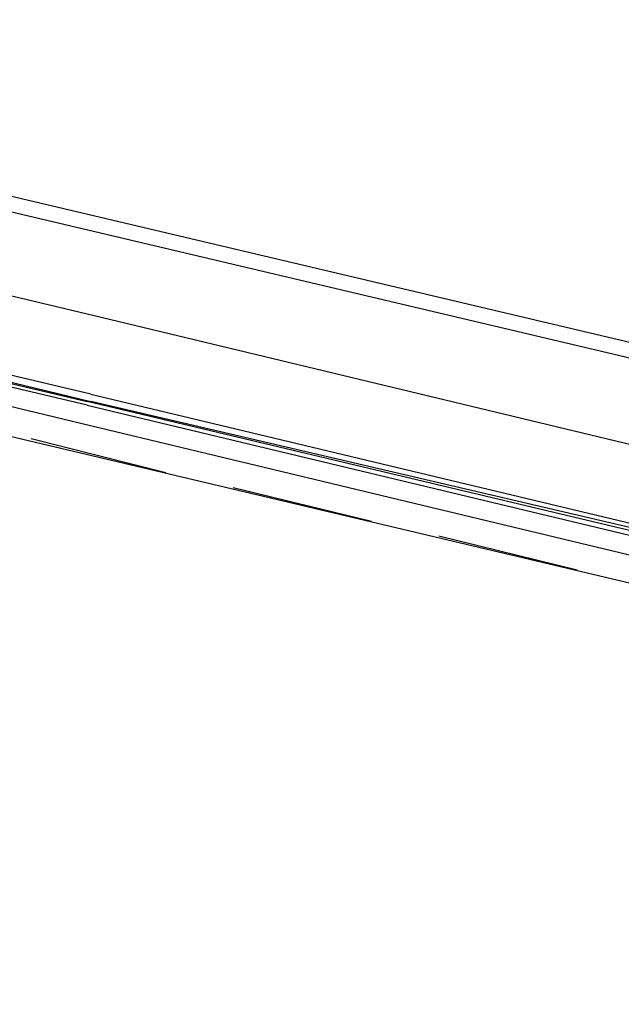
# Model space of a CAD drawing. Header units: feet. Extents: x -79 to 198, y -22 to 181.
# Tile 77 of 92: x 78.19 to 80.33, y 149.88 to 153.39. Entities that reach past the tile are written whole.
import ezdxf

# ---------------------------------------------------------------- set-up
doc = ezdxf.new("R2010")
doc.units = ezdxf.units.FT
doc.layers.add('A-LINEA', color=7, linetype='CONTINUOUS')

msp = doc.modelspace()

# ---------------------------------------------------------------- linework, layer by layer
at = {"layer": 'A-LINEA'}
for p, q in [((90.3333, 149.8844), (75.4933, 153.3911)), ((76.7867, 153.0311), (85.36, 151.0044)), ((78.4133, 151.9511), (76.7867, 152.3378)), ((76.6133, 152.2711), (85.1867, 150.2444)), ((78.7067, 151.7778), (78.2267, 151.8978)), ((79.44, 151.6044), (78.9467, 151.7244)), ((80.1733, 151.4311), (79.68, 151.5511))]:
    msp.add_line(p, q, dxfattribs=at)
for points in [[(76.72, 152.7511), (78.5067, 152.3244), (80.8933, 151.7511)], [(78.44, 152.0578), (76.7467, 152.4578), (76.7333, 152.4578), (76.7333, 152.4444), (78.44, 152.0311)], [(78.4267, 152.0178), (76.7333, 152.4178), (76.7333, 152.4311), (78.4267, 152.0311)], [(78.44, 152.0578), (80.8933, 151.4711), (80.8933, 151.4578), (78.44, 152.0311)], [(78.4267, 152.0178), (80.88, 151.4311), (80.8933, 151.4311), (80.8933, 151.4444), (78.4267, 152.0311)], [(80.8133, 151.4044), (80.8133, 151.4178), (80.8, 151.3778), (78.4133, 151.9511)]]:
    msp.add_lwpolyline(points, dxfattribs=at)

doc.saveas('drawing.dxf')
